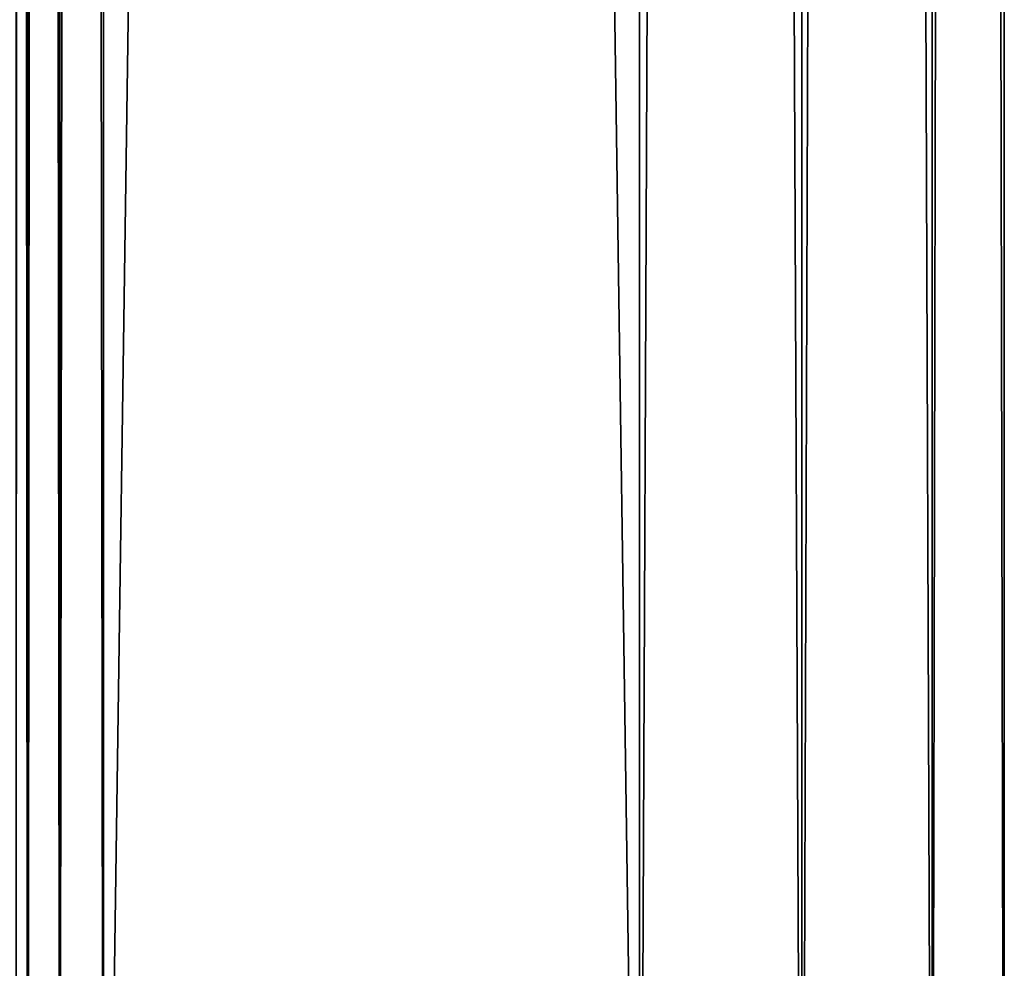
# Model space of a CAD drawing. Extents: x -200 to 200, y -832 to 754.
# Tile 207 of 256: x 160 to 200, y -716 to -678. Entities that reach past the tile are written whole.
import ezdxf

# ---------------------------------------------------------------- set-up
doc = ezdxf.new("R2010")
doc.units = 0
doc.header["$LTSCALE"] = 74.25
for name, color, linetype in [('786', 7, 'CONTINUOUS'), ('787', 7, 'CONTINUOUS'), ('791', 7, 'CONTINUOUS'), ('792', 7, 'CONTINUOUS'), ('793', 7, 'CONTINUOUS')]:
    doc.layers.add(name, color=color, linetype=linetype)

msp = doc.modelspace()

# ---------------------------------------------------------------- linework, layer by layer
at = {"layer": '786', "color": 7, "linetype": 'CONTINUOUS'}
for points in [[(163.5, 747.2, -15), (185, -747.2, -15), (163.5, -747.2, -15), (163.5, 747.2, -15)], [(185, 747.2, -15), (185, -747.2, -15), (163.5, 747.2, -15), (185, 747.2, -15)]]:
    msp.add_3dface(points, dxfattribs=at)
at = {"layer": '787', "color": 7, "linetype": 'CONTINUOUS'}
for points in [[(163.5, 747.2, 15), (163.5, -747.2, 15), (185, 747.2, 15), (163.5, 747.2, 15)], [(185, 747.2, 15), (163.5, -747.2, 15), (185, -747.2, 15), (185, 747.2, 15)]]:
    msp.add_3dface(points, dxfattribs=at)
at = {"layer": '791', "color": 7, "linetype": 'CONTINUOUS'}
for points in [[(191.508, 747.2, 13.515), (185, 747.2, 15), (191.508, -747.2, 13.515), (191.508, 747.2, 13.515)], [(185, 747.2, 15), (185, -747.2, 15), (191.508, -747.2, 13.515), (185, 747.2, 15)], [(185, -747.2, -15), (191.508, 747.2, -13.515), (191.508, -747.2, -13.515), (185, -747.2, -15)], [(185, -747.2, -15), (185, 747.2, -15), (191.508, 747.2, -13.515), (185, -747.2, -15)], [(191.508, -747.2, -13.515), (196.727, 747.2, -9.352), (196.727, -747.2, -9.352), (191.508, -747.2, -13.515)], [(191.508, 747.2, -13.515), (196.727, 747.2, -9.352), (191.508, -747.2, -13.515), (191.508, 747.2, -13.515)], [(196.727, -747.2, 9.352), (191.508, 747.2, 13.515), (191.508, -747.2, 13.515), (196.727, -747.2, 9.352)], [(196.727, 747.2, 9.352), (191.508, 747.2, 13.515), (196.727, -747.2, 9.352), (196.727, 747.2, 9.352)], [(196.727, -747.2, -9.352), (199.624, 747.2, -3.338), (199.624, -747.2, -3.338), (196.727, -747.2, -9.352)], [(196.727, 747.2, -9.352), (199.624, 747.2, -3.338), (196.727, -747.2, -9.352), (196.727, 747.2, -9.352)], [(199.624, -747.2, 3.338), (196.727, 747.2, 9.352), (196.727, -747.2, 9.352), (199.624, -747.2, 3.338)], [(199.624, 747.2, 3.338), (196.727, 747.2, 9.352), (199.624, -747.2, 3.338), (199.624, 747.2, 3.338)], [(199.624, -747.2, -3.338), (199.624, 747.2, 3.338), (199.624, -747.2, 3.338), (199.624, -747.2, -3.338)], [(199.624, 747.2, -3.338), (199.624, 747.2, 3.338), (199.624, -747.2, -3.338), (199.624, 747.2, -3.338)]]:
    msp.add_3dface(points, dxfattribs=at)
at = {"layer": '792', "color": 7, "linetype": 'CONTINUOUS'}
for points in [[(160, 747.2, 11.5), (160.469, -747.2, 13.25), (160.469, 747.2, 13.25), (160, 747.2, 11.5)], [(160, 747.2, 11.5), (160, -66, 11.5), (160.469, -747.2, 13.25), (160, 747.2, 11.5)], [(160.469, -747.2, 13.25), (161.75, -747.2, 14.531), (160.469, 747.2, 13.25), (160.469, -747.2, 13.25)], [(160.469, 747.2, 13.25), (161.75, -747.2, 14.531), (161.75, 747.2, 14.531), (160.469, 747.2, 13.25)], [(161.75, -747.2, 14.531), (163.5, -747.2, 15), (161.75, 747.2, 14.531), (161.75, -747.2, 14.531)], [(163.5, -747.2, 15), (163.5, 747.2, 15), (161.75, 747.2, 14.531), (163.5, -747.2, 15)], [(160, -747.2, 11.5), (160.469, -747.2, 13.25), (160, -66, 11.5), (160, -747.2, 11.5)]]:
    msp.add_3dface(points, dxfattribs=at)
at = {"layer": '793', "color": 7, "linetype": 'CONTINUOUS'}
for points in [[(160.469, -747.2, -13.25), (160, -747.2, -11.5), (160.469, 747.2, -13.25), (160.469, -747.2, -13.25)], [(160, -747.2, -11.5), (160, 154, -11.5), (160.469, 747.2, -13.25), (160, -747.2, -11.5)], [(161.75, -747.2, -14.531), (160.469, -747.2, -13.25), (161.75, 747.2, -14.531), (161.75, -747.2, -14.531)], [(161.75, 747.2, -14.531), (160.469, -747.2, -13.25), (160.469, 747.2, -13.25), (161.75, 747.2, -14.531)], [(163.5, 747.2, -15), (163.5, -747.2, -15), (161.75, -747.2, -14.531), (163.5, 747.2, -15)], [(163.5, 747.2, -15), (161.75, -747.2, -14.531), (161.75, 747.2, -14.531), (163.5, 747.2, -15)]]:
    msp.add_3dface(points, dxfattribs=at)

doc.saveas('drawing.dxf')
